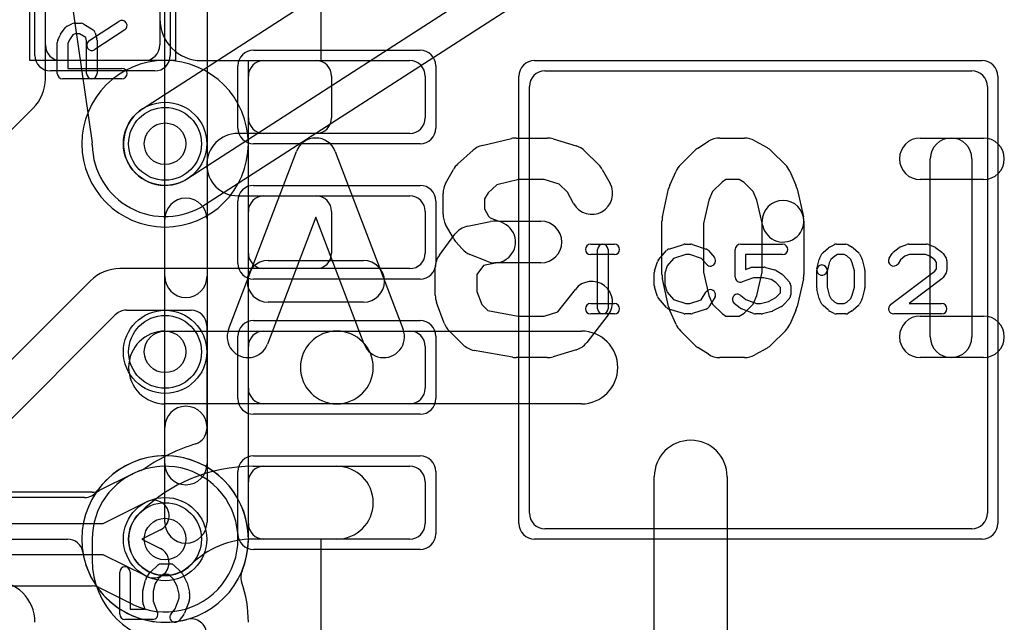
# Model space of a CAD drawing. Extents: x 0 to 23.1, y -0.5 to 20.
# Tile 24 of 27: x 14.3 to 19, y 10.2 to 13.1. Entities that reach past the tile are written whole.
import ezdxf

# ---------------------------------------------------------------- set-up
doc = ezdxf.new("R2010")
doc.units = 0
for name, color, linetype in [('Hole', 1, 'CONTINUOUS'), ('L1', 3, 'CONTINUOUS'), ('L2', 3, 'CONTINUOUS'), ('L3', 3, 'CONTINUOUS'), ('L4', 3, 'CONTINUOUS'), ('MetalMask-A', 176, 'CONTINUOUS'), ('PartsArea-A', 111, 'CONTINUOUS'), ('PartsSilk-A', 221, 'CONTINUOUS'), ('PartsSilk-B', 221, 'CONTINUOUS'), ('Resist-A', 2, 'CONTINUOUS'), ('Resist-B', 2, 'CONTINUOUS'), ('Silk-A', 140, 'CONTINUOUS'), ('Silk-B', 140, 'CONTINUOUS')]:
    doc.layers.add(name, color=color, linetype=linetype)

msp = doc.modelspace()

# ---------------------------------------------------------------- linework, layer by layer
at = {"layer": 'Hole'}
for centre in [(15, 12.5), (15, 11.5), (15, 10.6)]:
    msp.add_circle(centre, 0.1, dxfattribs=at)
at = {"layer": 'L1'}
for p, q in [((14.425, 12.8128), (14.425, 13.27503)), ((14.425, 12.975), (14.425, 13.275)), ((14.975, 13.275), (14.975, 12.975)), ((14.9, 12.9), (14.5, 12.9)), ((15.175, 12.9), (15.72503, 12.9)), ((15.475, 12.9), (16.175, 12.9)), ((15.4, 12.625), (15.4, 12.825)), ((15.8, 12.82503), (15.8, 12.62501)), ((16.25, 12.825), (16.25, 12.625)), ((16.825, 12.85), (18.875, 12.85)), ((16.75, 10.725), (16.75, 12.775)), ((18.95, 12.775), (18.95, 10.725)), ((13.94752, 12.25248), (14.36642, 12.67138)), ((15.72503, 12.55004), (15.35, 12.55004)), ((16.175, 12.55), (15.475, 12.55)), ((15.2, 12.40004), (15.2, 12.39996)), ((15.35, 12.24996), (15.72503, 12.24996)), ((15.475, 12.25), (16.175, 12.25)), ((15.4, 11.975), (15.4, 12.175)), ((15.8, 12.17499), (15.8, 11.97497)), ((16.25, 12.175), (16.25, 11.975)), ((15.72503, 11.9), (14.78284, 11.9)), ((16.175, 11.9), (15.475, 11.9)), ((14.64142, 11.84142), (13.95858, 11.15858)), ((14.81392, 11.69996), (15.12496, 11.69996)), ((14.10003, 11.01713), (14.76089, 11.67799)), ((15, 11.6), (15.825, 11.6)), ((15.19996, 11.62496), (15.19996, 11.12964)), ((15.475, 11.6), (16.175, 11.6)), ((15.825, 11.6), (17, 11.6)), ((15.4, 11.325), (15.4, 11.525)), ((16.25, 11.525), (16.25, 11.325)), ((15.825, 11.25), (15, 11.25)), ((16.175, 11.25), (15.475, 11.25)), ((17, 11.25), (15.825, 11.25)), ((15.42247, 10.95), (15.825, 10.95)), ((15.475, 10.95), (16.175, 10.95)), ((17.35, 9.725), (17.35, 10.9)), ((17.7, 10.9), (17.7, 9.725)), ((15.4, 10.675), (15.4, 10.875)), ((16.25, 10.875), (16.25, 10.675)), ((18.875, 10.65), (16.825, 10.65)), ((14.64996, 10.6), (14.64996, 10.49996)), ((15.825, 10.6), (15.42247, 10.6)), ((16.175, 10.6), (15.475, 10.6))]:
    msp.add_line(p, q, dxfattribs=at)
for centre in [(15, 12.5), (15, 11.5), (15, 10.6)]:
    msp.add_circle(centre, 0.2, dxfattribs=at)
for centre, radius, start, end in [((15.175, 13.1), 0.2, 180, -90), ((14.5, 12.975), 0.075, 180, -90), ((14.9, 12.975), 0.075, -90, 0), ((15.475, 12.825), 0.075, 90, 180), ((15.72503, 12.82503), 0.07497, 0, 90), ((16.175, 12.825), 0.075, 0, 90), ((16.825, 12.775), 0.075, 90, 180), ((18.875, 12.775), 0.075, 0, 90), ((14.225, 12.8128), 0.2, -45, 0), ((15.475, 12.625), 0.075, 180, -90), ((15.72503, 12.62501), 0.07497, -90, 0), ((16.175, 12.625), 0.075, -90, 0), ((15.35, 12.40004), 0.15, 90, 180), ((15.35, 12.39996), 0.15, 180, -90), ((15.475, 12.175), 0.075, 90, 180), ((15.72503, 12.17499), 0.07497, 0, 90), ((16.175, 12.175), 0.075, 0, 90), ((15.475, 11.975), 0.075, 180, -90), ((15.72503, 11.97497), 0.07497, -90, 0), ((16.175, 11.975), 0.075, -90, 0), ((14.78284, 11.7), 0.2, 90, 135), ((14.81392, 11.62496), 0.075, 90, 135), ((15.12496, 11.62496), 0.075, 0, 90), ((15, 11.425), 0.175, 90, -90), ((15.475, 11.525), 0.075, 90, 180), ((15.825, 11.425), 0.175, 90, -90), ((15.825, 11.425), 0.175, -90, 90), ((16.175, 11.525), 0.075, 0, 90), ((17, 11.425), 0.175, -90, 90), ((15.475, 11.325), 0.075, 180, -90), ((16.175, 11.325), 0.075, -90, 0), ((15.12496, 11.12964), 0.075, -72.64734, 0), ((17.525, 10.9), 0.175, 0, 180), ((15.42247, 10.17755), 0.92249, 107.35306, 124.24907), ((15, 10.6), 0.35004, 109.39155, 180), ((15.42247, 10.17755), 0.77245, 90, 135), ((14.85999, 11.00131), 0.075, -71.50707, -54.72697), ((15.475, 10.875), 0.075, 90, 180), ((15.825, 10.775), 0.175, -90, 90), ((16.175, 10.875), 0.075, 0, 90), ((15.00001, 10.60001), 0.175, 135, -45), ((16.825, 10.725), 0.075, 180, -90), ((18.875, 10.725), 0.075, -90, 0), ((15.475, 10.675), 0.075, 180, -90), ((16.175, 10.675), 0.075, -90, 0), ((15.42247, 10.17755), 0.42245, 90, 135), ((15.04996, 10.49996), 0.4, 180, -90), ((14.17504, 10.2), 0.2, 0, 90)]:
    msp.add_arc(centre, radius, start, end, dxfattribs=at)
at = {"layer": 'L2'}
msp.add_circle((15, 11.5), 0.2, dxfattribs=at)
for centre, start, end in [((15, 12.5), 90, -90), ((15, 12.5), -90, 90), ((15, 10.6), 90, -90), ((15, 10.6), -90, 90)]:
    msp.add_arc(centre, 0.40004, start, end, dxfattribs=at)
at = {"layer": 'L3'}
for p, q in [((14.61268, 10.80004), (3.7, 10.80004)), ((3.7, 10.6), (14.53094, 10.6))]:
    msp.add_line(p, q, dxfattribs=at)
msp.add_circle((15, 11.5), 0.2, dxfattribs=at)
for centre, radius, start, end in [((15, 12.5), 0.40004, 90, -90), ((15, 12.5), 0.40004, -90, 90), ((15, 10.60001), 0.40004, -22.51421, 144.53758), ((14.61268, 10.87504), 0.075, -90, -34.92756), ((14.53094, 10.52503), 0.07497, 9.07911, 90), ((15, 10.6), 0.40004, -170.91889, -74.73847), ((15.43883, 10.41811), 0.075, 157.48356, -161.15195), ((14.8, 10.19999), 0.60004, 0.00096, 18.85225), ((15.12503, 10.14174), 0.07497, 0, 105.2578)]:
    msp.add_arc(centre, radius, start, end, dxfattribs=at)
at = {"layer": 'L4'}
for p, q in [((14.89151, 12.66802), (18.06651, 14.71802)), ((14.36463, 14.49716), (14.64925, 12.505)), ((18.28349, 14.38198), (15.10849, 12.33198)), ((15.18987, 12.20593), (18.3407, 14.24032)), ((14.84269, 10.9127), (14.6828, 10.83293)), ((14.64932, 10.82504), (12.5, 10.82504)), ((14.70234, 10.675), (14.91071, 10.77896)), ((13.61, 10.675), (14.70234, 10.675)), ((14.97767, 10.64474), (14.888, 10.6)), ((14.888, 10.6), (14.97767, 10.55526)), ((14.70234, 10.525), (13.61, 10.525)), ((14.91071, 10.42104), (14.70234, 10.525)), ((12.5, 10.37496), (14.64931, 10.37496)), ((14.68279, 10.36707), (14.84374, 10.28678))]:
    msp.add_line(p, q, dxfattribs=at)
for centre in [(15, 12.5), (15, 11.5), (15, 10.6)]:
    msp.add_circle(centre, 0.2, dxfattribs=at)
for centre, radius, start, end in [((15, 12.5), 0.2, 122.85021, -57.15091), ((14.575, 12.49439), 0.075, 0.75636, 8.13226), ((15, 12.5), 0.35004, -179.24376, -57.15118), ((15, 10.6), 0.35004, -116.33446, 116.26345), ((14.80921, 10.97981), 0.075, -63.4862, -63.05232), ((15.00183, 10.60092), 0.35004, 116.7239, 116.9479), ((14.81192, 10.98116), 0.075, -64.31987, -63.73559), ((14.64932, 10.90004), 0.075, -90, -63.4862), ((14.94419, 10.71185), 0.075, -63.4862, 116.51596), ((14.94419, 10.48815), 0.075, -116.5138, 63.48404), ((14.64931, 10.29996), 0.075, 63.4862, 90), ((14.94421, 10.48814), 0.22504, -116.51723, -116.29976), ((14.81145, 10.21907), 0.075, 63.66726, 63.85179)]:
    msp.add_arc(centre, radius, start, end, dxfattribs=at)
at = {"layer": 'MetalMask-A'}
for p, q in [((14.425, 12.975), (14.425, 13.275)), ((14.975, 13.275), (14.975, 12.975)), ((14.9, 12.9), (14.5, 12.9)), ((15.475, 12.9), (16.175, 12.9)), ((15.4, 12.625), (15.4, 12.825)), ((16.25, 12.825), (16.25, 12.625)), ((16.825, 12.85), (18.875, 12.85)), ((16.75, 10.725), (16.75, 12.775)), ((18.95, 12.775), (18.95, 10.725)), ((16.175, 12.55), (15.475, 12.55)), ((15.475, 12.25), (16.175, 12.25)), ((15.4, 11.975), (15.4, 12.175)), ((16.25, 12.175), (16.25, 11.975)), ((16.175, 11.9), (15.475, 11.9)), ((15.475, 11.6), (16.175, 11.6)), ((15.4, 11.325), (15.4, 11.525)), ((16.25, 11.525), (16.25, 11.325)), ((16.175, 11.25), (15.475, 11.25)), ((15.475, 10.95), (16.175, 10.95)), ((15.4, 10.675), (15.4, 10.875)), ((16.25, 10.875), (16.25, 10.675)), ((18.875, 10.65), (16.825, 10.65)), ((16.175, 10.6), (15.475, 10.6))]:
    msp.add_line(p, q, dxfattribs=at)
for centre, start, end in [((14.5, 12.975), 180, -90), ((14.9, 12.975), -90, 0), ((15.475, 12.825), 90, 180), ((16.175, 12.825), 0, 90), ((16.825, 12.775), 90, 180), ((18.875, 12.775), 0, 90), ((15.475, 12.625), 180, -90), ((16.175, 12.625), -90, 0), ((15.475, 12.175), 90, 180), ((16.175, 12.175), 0, 90), ((15.475, 11.975), 180, -90), ((16.175, 11.975), -90, 0), ((15.475, 11.525), 90, 180), ((16.175, 11.525), 0, 90), ((15.475, 11.325), 180, -90), ((16.175, 11.325), -90, 0), ((15.475, 10.875), 90, 180), ((16.175, 10.875), 0, 90), ((16.825, 10.725), 180, -90), ((18.875, 10.725), -90, 0), ((15.475, 10.675), 180, -90), ((16.175, 10.675), -90, 0)]:
    msp.add_arc(centre, 0.075, start, end, dxfattribs=at)
at = {"layer": 'PartsArea-A'}
for p, q in [((14.35, 12.9), (14.35, 14.2)), ((15.05, 14.2), (15.05, 12.9)), ((15.75, 12.9), (15.75, 13.85)), ((15.05, 12.9), (14.35, 12.9)), ((15.4, 12.9), (15.75, 12.9)), ((15.4, 10.6), (15.4, 12.9)), ((15.75, 10.6), (15.4, 10.6)), ((15.75, 9.65), (15.75, 10.6))]:
    msp.add_line(p, q, dxfattribs=at)
at = {"layer": 'PartsSilk-A'}
for p, q in [((14.9984, 10.68216), (14.9984, 14.5)), ((15.2016, 14.3984), (15.2016, 10.68216)), ((14.4983, 13.0272), (14.52052, 13.05776)), ((14.52956, 13.06542), (14.55178, 13.07653)), ((14.56296, 13.07917), (14.5963, 13.07917)), ((14.60955, 13.07537), (14.65399, 13.04759)), ((14.63447, 12.99453), (14.77891, 13.08898)), ((14.48456, 12.99765), (14.49567, 13.02265)), ((14.55737, 13.02343), (14.54029, 12.99993)), ((14.56886, 13.02917), (14.55737, 13.02343)), ((14.58913, 13.02917), (14.56886, 13.02917)), ((14.61913, 13.01042), (14.58913, 13.02917)), ((14.62315, 12.99533), (14.61913, 13.01042)), ((14.80627, 13.04714), (14.66183, 12.95269)), ((14.6649, 13.03283), (14.67231, 13.00505)), ((14.48241, 12.8375), (14.48241, 12.9875)), ((14.54029, 12.99993), (14.53241, 12.9822)), ((14.53241, 12.9822), (14.53241, 12.8625)), ((14.62315, 12.8375), (14.62315, 12.99533)), ((14.67315, 12.99861), (14.67315, 12.8375)), ((14.53241, 12.8625), (14.79259, 12.8625)), ((14.79259, 12.8125), (14.50741, 12.8125)), ((17.04444, 12.01759), (17.15833, 12.01759)), ((17.42016, 11.99418), (17.4896, 12.0164)), ((17.49722, 12.01759), (17.525, 12.01759)), ((17.5329, 12.01631), (17.59957, 11.99409)), ((17.76389, 12.01759), (17.96667, 12.01759)), ((18.1916, 12.00384), (18.21382, 12.01495)), ((18.225, 12.01759), (18.26944, 12.01759)), ((18.28184, 12.0143), (18.30129, 12.00319)), ((18.53313, 12.00497), (18.56368, 12.01608)), ((18.57222, 12.01759), (18.65833, 12.01759)), ((18.66761, 12.0158), (18.69539, 12.00469)), ((17.15833, 11.96759), (17.04444, 11.96759)), ((17.07778, 11.70741), (17.07778, 11.99259)), ((17.12778, 11.99259), (17.12778, 11.70741)), ((17.37008, 11.94239), (17.40897, 11.98683)), ((17.50112, 11.96759), (17.44202, 11.94868)), ((17.52094, 11.96759), (17.50112, 11.96759)), ((17.57702, 11.9489), (17.52094, 11.96759)), ((17.61088, 11.98637), (17.63865, 11.95304)), ((17.73889, 11.85926), (17.73889, 11.99259)), ((17.96667, 11.96759), (17.78889, 11.96759)), ((17.78889, 11.96759), (17.78889, 11.89554)), ((18.14431, 11.94822), (18.15542, 11.97044)), ((18.16117, 11.97795), (18.18617, 12.00017)), ((18.2309, 11.96759), (18.21692, 11.9606)), ((18.2628, 11.96759), (18.2309, 11.96759)), ((18.27423, 11.96106), (18.2628, 11.96759)), ((18.3055, 12.00017), (18.3305, 11.97795)), ((18.33625, 11.97044), (18.34736, 11.94822)), ((18.4788, 11.95029), (18.49269, 11.97251)), ((18.49827, 11.97878), (18.52605, 12.001)), ((18.57662, 11.96759), (18.55408, 11.95939)), ((18.65352, 11.96759), (18.57662, 11.96759)), ((18.67393, 11.95943), (18.65352, 11.96759)), ((18.70081, 12.0017), (18.73137, 11.97948)), ((18.73787, 11.97251), (18.75176, 11.95029)), ((17.35114, 11.88894), (17.36503, 11.93339)), ((17.44202, 11.94868), (17.41118, 11.91344)), ((17.60023, 11.92104), (17.57702, 11.9489)), ((18.13131, 11.89865), (18.14242, 11.9431)), ((18.19026, 11.92831), (18.17981, 11.88653)), ((18.19799, 11.94377), (18.19026, 11.92831)), ((18.21692, 11.9606), (18.19799, 11.94377)), ((18.29368, 11.94377), (18.27423, 11.96106)), ((18.30141, 11.92831), (18.29368, 11.94377)), ((18.31111, 11.88951), (18.30141, 11.92831)), ((18.34925, 11.9431), (18.36036, 11.89865)), ((18.53283, 11.9424), (18.5212, 11.92379)), ((18.55408, 11.95939), (18.53283, 11.9424)), ((18.69804, 11.94189), (18.67393, 11.95943)), ((18.70556, 11.92987), (18.69804, 11.94189)), ((18.70556, 11.89976), (18.70556, 11.92987)), ((18.75556, 11.93704), (18.75556, 11.89259)), ((17.35, 11.81852), (17.35, 11.88148)), ((17.41118, 11.91344), (17.4, 11.87766)), ((17.4, 11.87766), (17.4, 11.82234)), ((17.78889, 11.89554), (17.81332, 11.90484)), ((17.82222, 11.90648), (17.87778, 11.90648)), ((17.88384, 11.90573), (17.92828, 11.89462)), ((17.93609, 11.89117), (17.96387, 11.87265)), ((18.13056, 11.80741), (18.13056, 11.89259)), ((18.18056, 11.89259), (18.18056, 11.81049)), ((18.31111, 11.81049), (18.31111, 11.88951)), ((18.36111, 11.89259), (18.36111, 11.80741)), ((18.48497, 11.72739), (18.69793, 11.88756)), ((18.69793, 11.88756), (18.70556, 11.89976)), ((18.75176, 11.87934), (18.73787, 11.85712)), ((17.82682, 11.85648), (17.77279, 11.8359)), ((17.8747, 11.85648), (17.82682, 11.85648)), ((17.91196, 11.84717), (17.8747, 11.85648)), ((17.93362, 11.83273), (17.91196, 11.84717)), ((17.95556, 11.80879), (17.93362, 11.83273)), ((17.96843, 11.86875), (17.99899, 11.83542)), ((18.7317, 11.85039), (18.57483, 11.73241)), ((17.36503, 11.76661), (17.35114, 11.81106)), ((17.4, 11.82234), (17.41118, 11.78656)), ((17.41118, 11.78656), (17.44202, 11.75132)), ((17.57523, 11.7505), (17.59824, 11.78732)), ((17.93446, 11.76079), (17.95556, 11.7838)), ((17.95556, 11.7838), (17.95556, 11.80879)), ((18.00556, 11.81852), (18.00556, 11.77407)), ((18.14242, 11.7569), (18.13131, 11.80135)), ((18.18056, 11.81049), (18.19026, 11.77169)), ((18.30141, 11.77169), (18.31111, 11.81049)), ((18.36036, 11.80135), (18.34925, 11.7569)), ((17.04444, 11.73241), (17.15833, 11.73241)), ((17.40897, 11.71317), (17.37008, 11.75761)), ((17.44202, 11.75132), (17.50112, 11.73241)), ((17.50112, 11.73241), (17.52094, 11.73241)), ((17.52094, 11.73241), (17.57523, 11.7505)), ((17.64064, 11.76082), (17.61287, 11.71638)), ((17.76216, 11.71011), (17.73438, 11.73233)), ((17.76562, 11.77137), (17.79034, 11.7516)), ((17.79034, 11.7516), (17.84071, 11.73241)), ((17.84071, 11.73241), (17.86081, 11.73241)), ((17.86081, 11.73241), (17.89928, 11.74203)), ((17.89928, 11.74203), (17.93446, 11.76079)), ((17.99899, 11.75717), (17.96843, 11.72384)), ((18.15542, 11.72956), (18.14431, 11.75178)), ((18.19026, 11.77169), (18.19799, 11.75623)), ((18.19799, 11.75623), (18.21692, 11.7394)), ((18.21692, 11.7394), (18.2309, 11.73241)), ((18.2309, 11.73241), (18.2628, 11.73241)), ((18.2628, 11.73241), (18.27423, 11.73894)), ((18.27423, 11.73894), (18.29368, 11.75623)), ((18.29368, 11.75623), (18.30141, 11.77169)), ((18.34736, 11.75178), (18.33625, 11.72956)), ((18.57483, 11.73241), (18.73056, 11.73241)), ((17.4896, 11.6836), (17.42016, 11.70582)), ((17.59957, 11.70591), (17.5329, 11.68369)), ((17.82721, 11.68405), (17.76888, 11.70627)), ((17.91439, 11.69427), (17.86995, 11.68316)), ((17.96176, 11.71868), (17.92009, 11.69646)), ((18.18617, 11.69983), (18.16117, 11.72205)), ((18.21382, 11.68505), (18.1916, 11.69616)), ((18.30129, 11.69681), (18.28184, 11.6857)), ((18.3305, 11.72205), (18.3055, 11.69983)), ((17.15833, 11.68241), (17.04444, 11.68241)), ((17.525, 11.68241), (17.49722, 11.68241)), ((17.86389, 11.68241), (17.83611, 11.68241)), ((18.26944, 11.68241), (18.225, 11.68241)), ((18.73056, 11.68241), (18.5, 11.68241)), ((14.93125, 10.44343), (14.96458, 10.47399)), ((14.98148, 10.48056), (15.02593, 10.48056)), ((15.04283, 10.47399), (15.07616, 10.44343)), ((14.78241, 10.23889), (14.78241, 10.44167)), ((14.83241, 10.44167), (14.83241, 10.26389)), ((14.90883, 10.41109), (14.92735, 10.43887)), ((14.96727, 10.40862), (14.95283, 10.38696)), ((14.99121, 10.43056), (14.96727, 10.40862)), ((15.0162, 10.43056), (14.99121, 10.43056)), ((15.03921, 10.40946), (15.0162, 10.43056)), ((15.05797, 10.37428), (15.03921, 10.40946)), ((15.08132, 10.43676), (15.10354, 10.39509)), ((14.89427, 10.35884), (14.90538, 10.40328)), ((14.95283, 10.38696), (14.94352, 10.3497)), ((15.06759, 10.33581), (15.05797, 10.37428)), ((15.10573, 10.38939), (15.11684, 10.34495)), ((14.89352, 10.29722), (14.89352, 10.35278)), ((14.94352, 10.3497), (14.94352, 10.30182)), ((15.0484, 10.26534), (15.06759, 10.31571)), ((15.06759, 10.31571), (15.06759, 10.33581)), ((15.11759, 10.33889), (15.11759, 10.31111)), ((14.83241, 10.26389), (14.90446, 10.26389)), ((14.90446, 10.26389), (14.89516, 10.28832)), ((14.94352, 10.30182), (14.9641, 10.24779)), ((15.02863, 10.24062), (15.0484, 10.26534)), ((15.11595, 10.30221), (15.09373, 10.24388)), ((15.08989, 10.23716), (15.06767, 10.20938)), ((14.94074, 10.21389), (14.80741, 10.21389))]:
    msp.add_line(p, q, dxfattribs=at)
for centre, radius, start, end in [((14.54074, 13.04306), 0.025, 116.56505, 143.97932), ((14.56296, 13.05417), 0.025, 90, 116.56505), ((14.5963, 13.05417), 0.025, 57.99462, 90), ((14.79259, 13.06806), 0.025, -56.81854, 123.18086), ((14.51852, 13.0125), 0.025, 143.98274, 156.03964), ((14.64074, 13.02639), 0.025, 14.92551, 57.98998), ((14.50741, 12.9875), 0.025, 156.04915, 180), ((14.64815, 12.97361), 0.025, 123.18146, -56.81914), ((14.64815, 12.99861), 0.025, 0, 14.93527), ((14.50741, 12.8375), 0.025, 180, -90), ((14.64815, 12.8375), 0.025, 180, 0), ((14.79259, 12.8375), 0.025, -90, 90), ((17.04444, 11.99259), 0.025, 90, -90), ((17.10278, 11.99259), 0.025, 0, 180), ((17.15833, 11.99259), 0.025, -90, 90), ((17.49722, 11.99259), 0.025, 90, 107.74642), ((17.525, 11.99259), 0.025, 71.57954, 90), ((17.76389, 11.99259), 0.025, 90, 180), ((17.96667, 11.99259), 0.025, -90, 90), ((18.225, 11.99259), 0.025, 90, 116.56505), ((18.26944, 11.99259), 0.025, 60.26649, 90), ((18.57222, 11.99259), 0.025, 90, 109.98461), ((18.65833, 11.99259), 0.025, 68.2071, 90), ((17.42778, 11.97037), 0.025, 107.74642, 138.81192), ((17.59167, 11.97037), 0.025, 39.7909, 71.57954), ((18.17778, 11.95926), 0.025, 131.62783, 153.43495), ((18.20278, 11.98148), 0.025, 116.56505, 131.62783), ((18.28889, 11.98148), 0.025, 48.37217, 60.26649), ((18.31389, 11.95926), 0.025, 26.56505, 48.37217), ((18.51389, 11.95926), 0.025, 128.66697, 147.98998), ((18.54167, 11.98148), 0.025, 109.97919, 128.65478), ((18.68611, 11.98148), 0.025, 53.98274, 68.20215), ((18.71667, 11.95926), 0.025, 32.00538, 53.97932), ((17.38889, 11.92593), 0.025, 138.81192, 162.63777), ((17.61944, 11.93704), 0.025, -140.2091, 39.8005), ((18.16667, 11.93704), 0.025, 153.43495, 165.96932), ((18.325, 11.93704), 0.025, 14.03068, 26.56505), ((18.5, 11.93704), 0.025, 147.99462, -32.01002), ((18.73056, 11.93704), 0.025, 0, 32.01002), ((17.375, 11.88148), 0.025, 162.63777, 180), ((17.82222, 11.88148), 0.025, 90, 110.85364), ((17.87778, 11.88148), 0.025, 75.96932, 90), ((17.92222, 11.87037), 0.025, 56.30358, 75.96376), ((17.95, 11.85185), 0.025, 42.5203, 56.30993), ((18.15556, 11.89259), 0.025, 0, 180), ((18.15556, 11.89259), 0.025, 165.96932, -14.03321), ((18.33611, 11.89259), 0.025, 0, 14.03068), ((18.73056, 11.89259), 0.025, -32.00538, 0), ((17.76389, 11.85926), 0.025, 180, -69.1435), ((17.98056, 11.81852), 0.025, 0, 42.51745), ((18.71667, 11.87037), 0.025, -53.0476, -32.01002), ((17.375, 11.81852), 0.025, 180, -162.63777), ((17.61944, 11.77407), 0.025, -32.00538, 147.99925), ((18.15556, 11.80741), 0.025, 180, -165.96932), ((18.33611, 11.80741), 0.025, -14.03068, 0), ((17.04444, 11.70741), 0.025, 90, -90), ((17.15833, 11.70741), 0.025, -90, 90), ((17.38889, 11.77407), 0.025, -162.63777, -138.81192), ((17.75, 11.75185), 0.025, 51.33303, -128.65478), ((17.98056, 11.77407), 0.025, -42.5203, 0), ((18.16667, 11.76296), 0.025, -165.96932, -153.43495), ((18.325, 11.76296), 0.025, -26.56505, -14.03068), ((18.73056, 11.70741), 0.025, -90, 90), ((17.10278, 11.70741), 0.025, 180, 0), ((17.42778, 11.72963), 0.025, -138.81192, -107.74642), ((17.49722, 11.70741), 0.025, -107.74642, -90), ((17.525, 11.70741), 0.025, -90, -71.57954), ((17.59167, 11.72963), 0.025, -71.57954, -32.00538), ((17.77778, 11.72963), 0.025, -128.66697, -110.85364), ((17.83611, 11.70741), 0.025, -110.8565, -90), ((17.86389, 11.70741), 0.025, -90, -75.96376), ((17.90833, 11.71852), 0.025, -75.96932, -61.9318), ((17.95, 11.74074), 0.025, -61.9383, -42.51745), ((18.17778, 11.74074), 0.025, -153.43495, -131.62783), ((18.20278, 11.71852), 0.025, -131.62783, -116.56505), ((18.225, 11.70741), 0.025, -116.56505, -90), ((18.26944, 11.70741), 0.025, -90, -60.26649), ((18.28889, 11.71852), 0.025, -60.26649, -48.37217), ((18.31389, 11.74074), 0.025, -48.37217, -26.56505), ((18.5, 11.70741), 0.025, 126.9524, -90), ((15.1, 10.68216), 0.1016, 180, 0), ((14.80741, 10.44167), 0.025, 0, 180), ((14.98148, 10.45556), 0.025, 90, 132.51745), ((15.02593, 10.45556), 0.025, 47.4797, 90), ((14.92963, 10.39722), 0.025, 146.30358, 165.96376), ((14.94815, 10.425), 0.025, 132.5203, 146.30993), ((15.05926, 10.425), 0.025, 28.0617, 47.48255), ((14.91852, 10.35278), 0.025, 165.96932, 180), ((15.08148, 10.38333), 0.025, 14.03068, 28.0682), ((15.09259, 10.33889), 0.025, 0, 14.03624), ((14.91852, 10.29722), 0.025, 180, -159.14636), ((15.09259, 10.31111), 0.025, -20.8565, 0), ((14.80741, 10.23889), 0.025, 180, -90), ((14.94074, 10.23889), 0.025, -90, 20.8565), ((15.04815, 10.225), 0.025, 141.33303, -38.65478), ((15.07037, 10.25278), 0.025, -38.66697, -20.85364)]:
    msp.add_arc(centre, radius, start, end, dxfattribs=at)
at = {"layer": 'PartsSilk-B'}
for p, q in [((16.52325, 12.49175), (16.66399, 12.52509)), ((16.68704, 12.52778), (16.83519, 12.52778)), ((16.86393, 12.52356), (16.97504, 12.49022)), ((17.55888, 12.47855), (17.61073, 12.51189)), ((17.66481, 12.52778), (17.78333, 12.52778)), ((17.83236, 12.51493), (17.89162, 12.48159)), ((18.62778, 12.52778), (18.93148, 12.52778)), ((15.3047, 11.60782), (15.63062, 12.46338)), ((15.81752, 12.46338), (16.14345, 11.60782)), ((16.40533, 12.40212), (16.47941, 12.46878)), ((17.01701, 12.46515), (17.08367, 12.39849)), ((17.47559, 12.39849), (17.54225, 12.46515)), ((17.9133, 12.46516), (17.97997, 12.3985)), ((18.67593, 11.57222), (18.67593, 12.42778)), ((18.87593, 12.42778), (18.87593, 11.57222)), ((16.34777, 12.30967), (16.3848, 12.37634)), ((17.10038, 12.37635), (17.13742, 12.30968)), ((17.42529, 12.30172), (17.45492, 12.36839)), ((18.00064, 12.36839), (18.03027, 12.30172)), ((16.5942, 12.30302), (16.55153, 12.26462)), ((16.69872, 12.32778), (16.5942, 12.30302)), ((16.82051, 12.32778), (16.69872, 12.32778)), ((16.89341, 12.3059), (16.82051, 12.32778)), ((16.93235, 12.26697), (16.89341, 12.3059)), ((17.67608, 12.31614), (17.63014, 12.2702)), ((17.69419, 12.32778), (17.67608, 12.31614)), ((17.75713, 12.32778), (17.69419, 12.32778)), ((17.78159, 12.31402), (17.75713, 12.32778)), ((17.82542, 12.2702), (17.78159, 12.31402)), ((18.93148, 12.32778), (18.62778, 12.32778)), ((16.33519, 12.16111), (16.33519, 12.26111)), ((16.55153, 12.26462), (16.53519, 12.2352)), ((16.96258, 12.21254), (16.93235, 12.26697)), ((17.38942, 12.14947), (17.41905, 12.2828)), ((17.63014, 12.2702), (17.61212, 12.22964)), ((17.84344, 12.22964), (17.82542, 12.2702)), ((18.03651, 12.2828), (18.06614, 12.14947)), ((16.53519, 12.2352), (16.53519, 12.18702)), ((17.61212, 12.22964), (17.58704, 12.1168)), ((17.8709, 12.10609), (17.84344, 12.22964)), ((16.53519, 12.18702), (16.55429, 12.15264)), ((15.72407, 12.14688), (15.4916, 11.53662)), ((15.95655, 11.53662), (15.72407, 12.14688)), ((16.3848, 12.04588), (16.34777, 12.11255)), ((16.45261, 12.10362), (16.56372, 12.12584)), ((16.55429, 12.15264), (16.56118, 12.14488)), ((16.56118, 12.14488), (16.60299, 12.12778)), ((16.60299, 12.12778), (16.80556, 12.12778)), ((17.38704, 11.87222), (17.38704, 12.12778)), ((17.58704, 12.1168), (17.58704, 11.8832)), ((17.86852, 11.8832), (17.86852, 12.12778)), ((18.06852, 12.12778), (18.06852, 11.87222)), ((16.31779, 11.96508), (16.39186, 12.06508)), ((16.42711, 11.99467), (16.39748, 12.028)), ((16.54547, 11.93522), (16.46399, 11.96855)), ((15.49444, 11.93889), (15.9537, 11.93889)), ((16.60294, 11.92972), (16.52963, 11.91506)), ((16.80556, 11.92778), (16.58333, 11.92778)), ((16.29815, 11.77222), (16.29815, 11.90556)), ((16.52963, 11.91506), (16.49815, 11.87256)), ((16.49815, 11.87256), (16.49815, 11.79014)), ((17.58704, 11.8832), (17.61212, 11.77036)), ((17.84344, 11.77036), (17.86852, 11.8832)), ((17.41905, 11.7172), (17.38942, 11.85053)), ((18.06614, 11.85053), (18.03651, 11.7172)), ((16.49815, 11.79014), (16.52137, 11.72746)), ((16.88697, 11.69216), (16.97106, 11.80028)), ((15.9537, 11.73889), (15.49444, 11.73889)), ((16.34142, 11.63749), (16.30438, 11.73749)), ((17.61212, 11.77036), (17.63014, 11.7298)), ((17.82542, 11.7298), (17.84344, 11.77036)), ((16.52137, 11.72746), (16.55041, 11.69843)), ((16.55041, 11.69843), (16.69597, 11.67222)), ((16.82051, 11.67222), (16.88697, 11.69216)), ((17.45492, 11.63161), (17.42529, 11.69828)), ((17.63014, 11.7298), (17.67608, 11.68386)), ((17.67608, 11.68386), (17.69419, 11.67222)), ((17.75713, 11.67222), (17.78159, 11.68598)), ((17.78159, 11.68598), (17.82542, 11.7298)), ((18.03027, 11.69828), (18.00064, 11.63161)), ((16.69597, 11.67222), (16.82051, 11.67222)), ((17.12894, 11.6775), (17.02524, 11.54417)), ((17.69419, 11.67222), (17.75713, 11.67222)), ((18.62778, 11.67222), (18.93148, 11.67222)), ((16.43114, 11.53485), (16.36448, 11.60151)), ((17.54225, 11.53485), (17.47559, 11.60151)), ((17.97997, 11.6015), (17.9133, 11.53484)), ((16.66932, 11.4738), (16.48413, 11.50714)), ((16.97504, 11.50978), (16.86393, 11.47644)), ((17.61073, 11.48811), (17.55888, 11.52145)), ((17.89162, 11.51841), (17.83236, 11.48507)), ((16.83519, 11.47222), (16.68704, 11.47222)), ((17.78333, 11.47222), (17.66481, 11.47222)), ((18.93148, 11.47222), (18.62778, 11.47222))]:
    msp.add_line(p, q, dxfattribs=at)
for centre, start, end in [((15.72407, 12.42778), 20.85446, 159.14554), ((16.5463, 12.39444), 103.32614, 131.9804), ((16.68704, 12.42778), 90, 103.32614), ((16.83519, 12.42778), 73.29746, 90), ((16.9463, 12.39444), 45, 73.29746), ((17.66481, 12.42778), 90, 122.74137), ((17.78333, 12.42778), 60.63819, 90), ((18.62778, 12.42778), 90, -90), ((18.77593, 12.42778), 0, 180), ((18.93148, 12.42778), -90, 90), ((17.61296, 12.39444), 122.7397, 135), ((17.84259, 12.39444), 45.00405, 60.63766), ((16.47222, 12.32778), 131.9804, 150.94873), ((17.01296, 12.32778), 29.05627, 45), ((17.5463, 12.32778), 135, 156.03831), ((17.90926, 12.32778), 23.96074, 45.0043), ((16.43519, 12.26111), 150.94873, 180), ((17.05, 12.26111), -150.94373, 29.05533), ((17.51667, 12.26111), 156.03926, 167.47074), ((17.93889, 12.26111), 12.52694, 23.96169), ((17.96852, 12.12778), 0, 180), ((16.43519, 12.16111), 180, -150.94873), ((16.58333, 12.02778), -78.69119, 101.30894), ((16.80556, 12.02778), -90, 90), ((17.48704, 12.12778), 167.47306, 180), ((17.96852, 12.12778), -167.47306, 12.52926), ((16.47222, 12.00556), 101.30881, 143.47387), ((16.47222, 12.09444), -150.94873, -138.36456), ((16.50185, 12.06111), -138.36456, -112.24613), ((15.49444, 11.83889), 90, -90), ((15.9537, 11.83889), -90, 90), ((16.39815, 11.90556), 143.47387, 180), ((16.58333, 12.02778), -112.24613, -90), ((17.48704, 11.87222), 180, -167.47074), ((17.96852, 11.87222), -12.52694, 0), ((17.05, 11.73889), -37.87147, 142.12531), ((16.39815, 11.77222), 180, -159.67666), ((17.51667, 11.73889), -167.47306, -156.03831), ((17.93889, 11.73889), -23.96074, -12.52926), ((16.43519, 11.67222), -159.67666, -135), ((18.62778, 11.57222), 90, -90), ((18.93148, 11.57222), -90, 90), ((15.39815, 11.57222), 159.14554, -20.85401), ((16.05, 11.57222), -159.14554, 20.8546), ((17.5463, 11.67222), -156.03926, -135), ((17.90926, 11.67222), -45.00405, -23.96169), ((16.9463, 11.60556), -73.29746, -37.87147), ((18.77593, 11.57222), 180, 0), ((16.50185, 11.60556), -135, -100.20646), ((17.61296, 11.60556), -135, -122.74137), ((17.84259, 11.60556), -60.63819, -45.0043), ((16.68704, 11.57222), -100.20646, -90), ((16.83519, 11.57222), -90, -73.29746), ((17.66481, 11.57222), -122.7397, -90), ((17.78333, 11.57222), -90, -60.63766)]:
    msp.add_arc(centre, 0.1, start, end, dxfattribs=at)
at = {"layer": 'Resist-A'}
for p, q in [((14.375, 12.925), (14.375, 13.325)), ((15.025, 13.325), (15.025, 12.925)), ((15.425, 12.95), (16.225, 12.95)), ((15.35, 12.575), (15.35, 12.875)), ((16.3, 12.875), (16.3, 12.575)), ((16.775, 12.9), (18.925, 12.9)), ((14.95, 12.85), (14.45, 12.85)), ((16.7, 10.675), (16.7, 12.825)), ((19, 12.825), (19, 10.675)), ((16.225, 12.5), (15.425, 12.5)), ((15.425, 12.3), (16.225, 12.3)), ((15.35, 11.925), (15.35, 12.225)), ((16.3, 12.225), (16.3, 11.925)), ((16.225, 11.85), (15.425, 11.85)), ((15.425, 11.65), (16.225, 11.65)), ((15.35, 11.275), (15.35, 11.575)), ((16.3, 11.575), (16.3, 11.275)), ((16.225, 11.2), (15.425, 11.2)), ((15.425, 11), (16.225, 11)), ((15.35, 10.625), (15.35, 10.925)), ((16.3, 10.925), (16.3, 10.625)), ((18.925, 10.6), (16.775, 10.6)), ((16.225, 10.55), (15.425, 10.55))]:
    msp.add_line(p, q, dxfattribs=at)
for centre in [(15, 12.5), (15, 11.5), (15, 10.6)]:
    msp.add_circle(centre, 0.175, dxfattribs=at)
for centre, start, end in [((14.45, 12.925), 180, -90), ((14.95, 12.925), -90, 0), ((15.425, 12.875), 90, 180), ((16.225, 12.875), 0, 90), ((16.775, 12.825), 90, 180), ((18.925, 12.825), 0, 90), ((15.425, 12.575), 180, -90), ((16.225, 12.575), -90, 0), ((15.425, 12.225), 90, 180), ((16.225, 12.225), 0, 90), ((15.425, 11.925), 180, -90), ((16.225, 11.925), -90, 0), ((15.425, 11.575), 90, 180), ((16.225, 11.575), 0, 90), ((15.425, 11.275), 180, -90), ((16.225, 11.275), -90, 0), ((15.425, 10.925), 90, 180), ((16.225, 10.925), 0, 90), ((16.775, 10.675), 180, -90), ((18.925, 10.675), -90, 0), ((15.425, 10.625), 180, -90), ((16.225, 10.625), -90, 0)]:
    msp.add_arc(centre, 0.075, start, end, dxfattribs=at)
at = {"layer": 'Resist-B'}
for centre in [(15, 12.5), (15, 11.5), (15, 10.6)]:
    msp.add_circle(centre, 0.175, dxfattribs=at)
at = {"layer": 'Silk-A'}
for p, q in [((14.9984, 11.86308), (14.9984, 12.13692)), ((15.2016, 12.13692), (15.2016, 11.86308)), ((14.9984, 10.96308), (14.9984, 11.13692)), ((15.2016, 11.13692), (15.2016, 10.96308))]:
    msp.add_line(p, q, dxfattribs=at)
for centre, start, end in [((15.1, 12.13692), 0, 180), ((15.1, 11.86308), 180, 0), ((15.1, 11.13692), 0, 180), ((15.1, 10.96308), 180, 0)]:
    msp.add_arc(centre, 0.1016, start, end, dxfattribs=at)
at = {"layer": 'Silk-B'}
for p, q in [((16.52325, 12.49175), (16.66399, 12.52509)), ((16.68704, 12.52778), (16.83519, 12.52778)), ((16.86393, 12.52356), (16.97504, 12.49022)), ((17.55888, 12.47855), (17.61073, 12.51189)), ((17.66481, 12.52778), (17.78333, 12.52778)), ((17.83236, 12.51493), (17.89162, 12.48159)), ((18.62778, 12.52778), (18.93148, 12.52778)), ((15.3047, 11.60782), (15.63062, 12.46338)), ((15.81752, 12.46338), (16.14345, 11.60782)), ((16.40533, 12.40212), (16.47941, 12.46878)), ((17.01701, 12.46515), (17.08367, 12.39849)), ((17.47559, 12.39849), (17.54225, 12.46515)), ((17.9133, 12.46516), (17.97997, 12.3985)), ((18.67593, 11.57222), (18.67593, 12.42778)), ((18.87593, 12.42778), (18.87593, 11.57222)), ((16.34777, 12.30967), (16.3848, 12.37634)), ((17.10038, 12.37635), (17.13742, 12.30968)), ((17.42529, 12.30172), (17.45492, 12.36839)), ((18.00064, 12.36839), (18.03027, 12.30172)), ((16.5942, 12.30302), (16.55153, 12.26462)), ((16.69872, 12.32778), (16.5942, 12.30302)), ((16.82051, 12.32778), (16.69872, 12.32778)), ((16.89341, 12.3059), (16.82051, 12.32778)), ((16.93235, 12.26697), (16.89341, 12.3059)), ((17.67608, 12.31614), (17.63014, 12.2702)), ((17.69419, 12.32778), (17.67608, 12.31614)), ((17.75713, 12.32778), (17.69419, 12.32778)), ((17.78159, 12.31402), (17.75713, 12.32778)), ((17.82542, 12.2702), (17.78159, 12.31402)), ((18.93148, 12.32778), (18.62778, 12.32778)), ((16.33519, 12.16111), (16.33519, 12.26111)), ((16.55153, 12.26462), (16.53519, 12.2352)), ((16.96258, 12.21254), (16.93235, 12.26697)), ((17.38942, 12.14947), (17.41905, 12.2828)), ((17.63014, 12.2702), (17.61212, 12.22964)), ((17.84344, 12.22964), (17.82542, 12.2702)), ((18.03651, 12.2828), (18.06614, 12.14947)), ((16.53519, 12.2352), (16.53519, 12.18702)), ((17.61212, 12.22964), (17.58704, 12.1168)), ((17.8709, 12.10609), (17.84344, 12.22964)), ((16.53519, 12.18702), (16.55429, 12.15264)), ((15.72407, 12.14688), (15.4916, 11.53662)), ((15.95655, 11.53662), (15.72407, 12.14688)), ((16.3848, 12.04588), (16.34777, 12.11255)), ((16.45261, 12.10362), (16.56372, 12.12584)), ((16.55429, 12.15264), (16.56118, 12.14488)), ((16.56118, 12.14488), (16.60299, 12.12778)), ((16.60299, 12.12778), (16.80556, 12.12778)), ((17.38704, 11.87222), (17.38704, 12.12778)), ((17.58704, 12.1168), (17.58704, 11.8832)), ((17.86852, 11.8832), (17.86852, 12.12778)), ((18.06852, 12.12778), (18.06852, 11.87222)), ((16.31779, 11.96508), (16.39186, 12.06508)), ((16.42711, 11.99467), (16.39748, 12.028)), ((16.54547, 11.93522), (16.46399, 11.96855)), ((15.49444, 11.93889), (15.9537, 11.93889)), ((16.60294, 11.92972), (16.52963, 11.91506)), ((16.80556, 11.92778), (16.58333, 11.92778)), ((16.29815, 11.77222), (16.29815, 11.90556)), ((16.52963, 11.91506), (16.49815, 11.87256)), ((16.49815, 11.87256), (16.49815, 11.79014)), ((17.58704, 11.8832), (17.61212, 11.77036)), ((17.84344, 11.77036), (17.86852, 11.8832)), ((17.41905, 11.7172), (17.38942, 11.85053)), ((18.06614, 11.85053), (18.03651, 11.7172)), ((16.49815, 11.79014), (16.52137, 11.72746)), ((16.88697, 11.69216), (16.97106, 11.80028)), ((15.9537, 11.73889), (15.49444, 11.73889)), ((16.34142, 11.63749), (16.30438, 11.73749)), ((17.61212, 11.77036), (17.63014, 11.7298)), ((17.82542, 11.7298), (17.84344, 11.77036)), ((16.52137, 11.72746), (16.55041, 11.69843)), ((16.55041, 11.69843), (16.69597, 11.67222)), ((16.82051, 11.67222), (16.88697, 11.69216)), ((17.45492, 11.63161), (17.42529, 11.69828)), ((17.63014, 11.7298), (17.67608, 11.68386)), ((17.67608, 11.68386), (17.69419, 11.67222)), ((17.75713, 11.67222), (17.78159, 11.68598)), ((17.78159, 11.68598), (17.82542, 11.7298)), ((18.03027, 11.69828), (18.00064, 11.63161)), ((16.69597, 11.67222), (16.82051, 11.67222)), ((17.12894, 11.6775), (17.02524, 11.54417)), ((17.69419, 11.67222), (17.75713, 11.67222)), ((18.62778, 11.67222), (18.93148, 11.67222)), ((16.43114, 11.53485), (16.36448, 11.60151)), ((17.54225, 11.53485), (17.47559, 11.60151)), ((17.97997, 11.6015), (17.9133, 11.53484)), ((16.66932, 11.4738), (16.48413, 11.50714)), ((16.97504, 11.50978), (16.86393, 11.47644)), ((17.61073, 11.48811), (17.55888, 11.52145)), ((17.89162, 11.51841), (17.83236, 11.48507)), ((16.83519, 11.47222), (16.68704, 11.47222)), ((17.78333, 11.47222), (17.66481, 11.47222)), ((18.93148, 11.47222), (18.62778, 11.47222))]:
    msp.add_line(p, q, dxfattribs=at)
for centre, start, end in [((15.72407, 12.42778), 20.85446, 159.14554), ((16.5463, 12.39444), 103.32614, 131.9804), ((16.68704, 12.42778), 90, 103.32614), ((16.83519, 12.42778), 73.29746, 90), ((16.9463, 12.39444), 45, 73.29746), ((17.66481, 12.42778), 90, 122.74137), ((17.78333, 12.42778), 60.63819, 90), ((18.62778, 12.42778), 90, -90), ((18.77593, 12.42778), 0, 180), ((18.93148, 12.42778), -90, 90), ((17.61296, 12.39444), 122.7397, 135), ((17.84259, 12.39444), 45.00405, 60.63766), ((16.47222, 12.32778), 131.9804, 150.94873), ((17.01296, 12.32778), 29.05627, 45), ((17.5463, 12.32778), 135, 156.03831), ((17.90926, 12.32778), 23.96074, 45.0043), ((16.43519, 12.26111), 150.94873, 180), ((17.05, 12.26111), -150.94373, 29.05533), ((17.51667, 12.26111), 156.03926, 167.47074), ((17.93889, 12.26111), 12.52694, 23.96169), ((17.96852, 12.12778), 0, 180), ((16.43519, 12.16111), 180, -150.94873), ((16.58333, 12.02778), -78.69119, 101.30894), ((16.80556, 12.02778), -90, 90), ((17.48704, 12.12778), 167.47306, 180), ((17.96852, 12.12778), -167.47306, 12.52926), ((16.47222, 12.00556), 101.30881, 143.47387), ((16.47222, 12.09444), -150.94873, -138.36456), ((16.50185, 12.06111), -138.36456, -112.24613), ((15.49444, 11.83889), 90, -90), ((15.9537, 11.83889), -90, 90), ((16.39815, 11.90556), 143.47387, 180), ((16.58333, 12.02778), -112.24613, -90), ((17.48704, 11.87222), 180, -167.47074), ((17.96852, 11.87222), -12.52694, 0), ((17.05, 11.73889), -37.87147, 142.12531), ((16.39815, 11.77222), 180, -159.67666), ((17.51667, 11.73889), -167.47306, -156.03831), ((17.93889, 11.73889), -23.96074, -12.52926), ((16.43519, 11.67222), -159.67666, -135), ((18.62778, 11.57222), 90, -90), ((18.93148, 11.57222), -90, 90), ((15.39815, 11.57222), 159.14554, -20.85401), ((16.05, 11.57222), -159.14554, 20.8546), ((17.5463, 11.67222), -156.03926, -135), ((17.90926, 11.67222), -45.00405, -23.96169), ((16.9463, 11.60556), -73.29746, -37.87147), ((18.77593, 11.57222), 180, 0), ((16.50185, 11.60556), -135, -100.20646), ((17.61296, 11.60556), -135, -122.74137), ((17.84259, 11.60556), -60.63819, -45.0043), ((16.68704, 11.57222), -100.20646, -90), ((16.83519, 11.57222), -90, -73.29746), ((17.66481, 11.57222), -122.7397, -90), ((17.78333, 11.57222), -90, -60.63766)]:
    msp.add_arc(centre, 0.1, start, end, dxfattribs=at)

doc.saveas('drawing.dxf')
